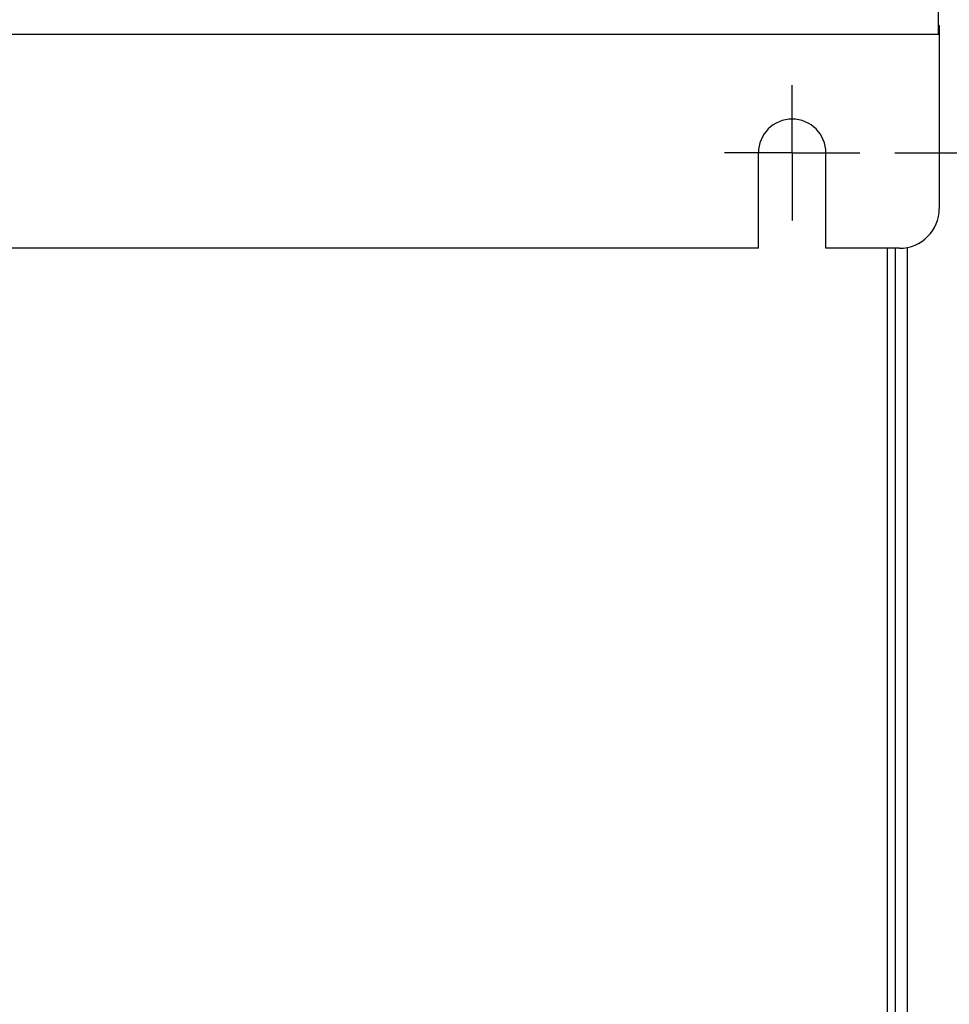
# Model space of a CAD drawing. Extents: x 0 to 841, y 0 to 594.
# Tile 117 of 121: x 611 to 634, y 253 to 278. Entities that reach past the tile are written whole.
import ezdxf

# ---------------------------------------------------------------- set-up
doc = ezdxf.new("R2010")
doc.units = 0
doc.header["$LTSCALE"] = 46.255
doc.linetypes.add('CENTER', pattern=[0.6, 0.375, -0.075, 0.075, -0.075])
doc.layers.get('0').update_dxf_attribs({"linetype": 'CONTINUOUS'})
doc.layers.add('DATUM_AXIS', color=7, linetype='CONTINUOUS')
doc.layers.add('ROUNDS', color=7, linetype='CONTINUOUS')
doc.styles.get("Standard").update_dxf_attribs({"font": 'txt', "width": 0.8})
doc.dimstyles.get("Standard").update_dxf_attribs({"dimtxt": 2.5, "dimasz": 2.5, "dimexe": 1.25, "dimexo": 0.625, "dimtad": 1, "dimcen": 2.5, "dimazin": 3, "dimtfac": 1, "dimtmove": 0, "dimatfit": 3})

# ---------------------------------------------------------------- blocks, each defined once
blk = doc.blocks.new('_FILLED')
at = {"color": 0, "linetype": 'BYBLOCK'}
blk.add_solid([(0, 0), (-1, 0.1429), (-1, -0.1429)], dxfattribs=at)
blk = doc.blocks.new('*D6')
at = {"color": 2, "linetype": 'CONTINUOUS'}
for p, q in [((632.692, 400.811), (649.957, 400.811)), ((648.957, 400.811), (648.957, 337.711)), ((648.957, 274.611), (648.957, 337.711)), ((632.921, 274.611), (649.957, 274.611))]:
    blk.add_line(p, q, dxfattribs=at)
at = {"color": 2, "linetype": 'CONTINUOUS', "xscale": 3.5, "yscale": 3.5, "zscale": 3.5}
for p, rotation in [((648.957, 400.811), 90), ((648.957, 274.611), 270)]:
    blk.add_blockref('_FILLED', p, dxfattribs=dict(at, rotation=rotation))
at = {"color": 5, "linetype": 'CONTINUOUS', "width": 0.8}
blk.add_text('631', height=3.5, rotation=90, dxfattribs=at).set_placement((648.082, 333.511))

msp = doc.modelspace()

# ---------------------------------------------------------------- linework, layer by layer
at = {"color": 7, "linetype": 'CONTINUOUS'}
for p, q in [((634.041, 277.811), (634.021, 277.811)), ((634.041, 277.811), (634.041, 277.791)), ((629.491, 272.211), (629.491, 274.611)), ((631.191, 272.211), (631.191, 274.611)), ((629.491, 272.211), (565.191, 272.211))]:
    msp.add_line(p, q, dxfattribs=at)
msp.add_arc((630.341, 274.611), 0.85, 0, 180, dxfattribs=at)
at = {"layer": 'DATUM_AXIS', "color": 7, "linetype": 'CENTER'}
for q in [(630.341, 276.311), (628.641, 274.611), (632.041, 274.611), (630.341, 272.911)]:
    msp.add_line((630.341, 274.611), q, dxfattribs=at)
at = {"layer": 'DATUM_AXIS', "color": 7, "linetype": 'CONTINUOUS'}
for p, q in [((632.741, 229.419), (632.741, 272.211)), ((632.941, 228.841), (632.941, 272.211)), ((633.241, 228.841), (633.241, 272.231))]:
    msp.add_line(p, q, dxfattribs=at)
at = {"layer": 'ROUNDS', "color": 7, "linetype": 'CONTINUOUS'}
for p, q in [((634.021, 277.599), (634.021, 278.299)), ((560.661, 277.599), (634.021, 277.599)), ((634.041, 277.791), (634.021, 277.791)), ((634.041, 277.791), (634.041, 273.211)), ((633.041, 272.211), (631.191, 272.211))]:
    msp.add_line(p, q, dxfattribs=at)
msp.add_arc((633.041, 273.211), 1, 270, 360, dxfattribs=at)

# ---------------------------------------------------------------- dimensions: what is measured, and where the dimension line sits
at = {"color": 2, "linetype": 'CONTINUOUS'}
dim = msp.add_linear_dim(base=(648.957, 274.611), p1=(632.692, 400.811), p2=(632.921, 274.611), angle=270, dimstyle='Standard', dxfattribs=at)
dim.commit()
dim.dimension.update_dxf_attribs({"geometry": '*D6', "text_midpoint": (646.332, 337.711), "dimtype": 128})

doc.saveas('drawing.dxf')
